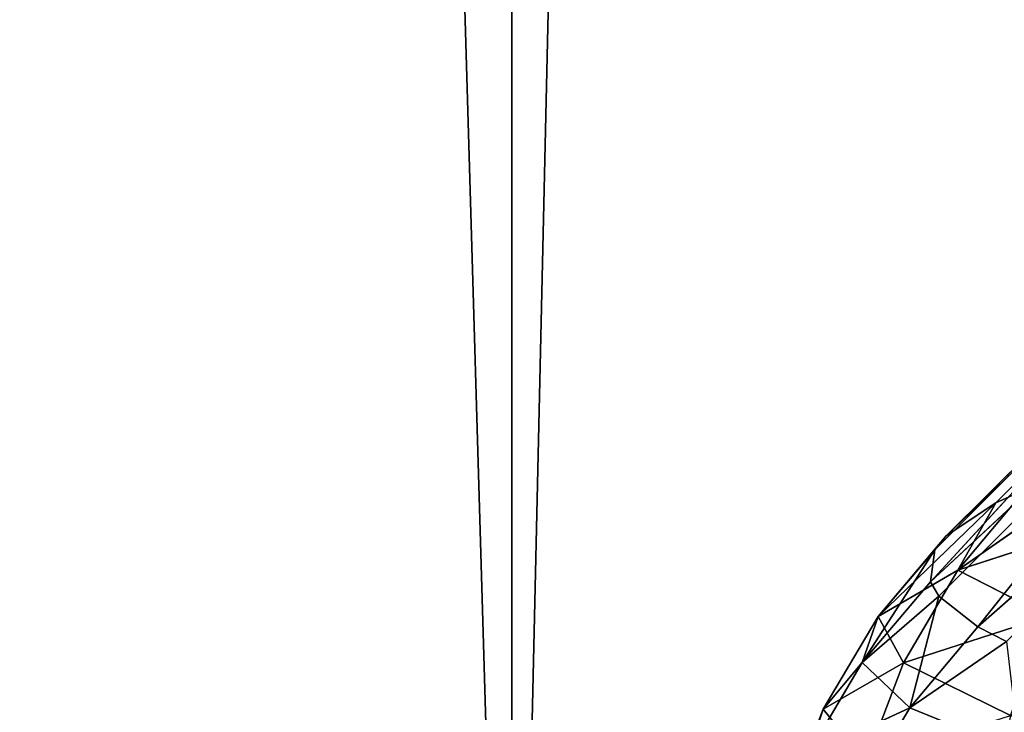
# Model space of a CAD drawing. Extents: x 1 to 179, y 3 to 406.
# Tile 21 of 256: x 57.9 to 60.88, y 290.05 to 292.15. Entities that reach past the tile are written whole.
import ezdxf

# ---------------------------------------------------------------- set-up
doc = ezdxf.new("R2010")
doc.units = 0
doc.header["$LTSCALE"] = 2.54
doc.layers.get('0').update_dxf_attribs({"color": 13, "linetype": 'CONTINUOUS'})

# ---------------------------------------------------------------- blocks, each defined once
blk = doc.blocks.new('OKR_G_Y_DOZOWNIK_STOJ_CY_T')
at = {"color": 0}
for p, q in [((59.3892, 287.3248, 162.4503), (57.8276, 340.6648, 164.1559)), ((59.3892, 287.3248, 162.4503), (57.8276, 340.6648, 164.1559)), ((59.3892, 287.3248, 162.4503), (60.6049, 340.6648, 161.2432)), ((59.3892, 287.3248, 162.4503), (60.6049, 340.6648, 161.2432)), ((59.3892, 287.3248, 162.4503), (59.3892, 340.6648, 162.4503)), ((59.3892, 287.3248, 162.4503), (59.3892, 340.6648, 162.4503)), ((60.7072, 290.5858, 193.6158), (61.7999, 291.6347, 195.1774)), ((60.7072, 290.5858, 193.6158), (61.7999, 291.6347, 195.1774)), ((61.7999, 291.6347, 195.1774), (60.8573, 290.6854, 195.2894)), ((61.7999, 291.6347, 195.1774), (60.8573, 290.6854, 195.2894)), ((61.621, 291.4924, 192.8623), (60.6598, 290.4462, 191.2499)), ((61.621, 291.4924, 192.8623), (60.6598, 290.4462, 191.2499)), ((60.6724, 290.5432, 192.8964), (61.621, 291.4924, 192.8623)), ((60.6724, 290.5432, 192.8964), (61.621, 291.4924, 192.8623)), ((60.7072, 290.5858, 193.6158), (61.621, 291.4924, 192.8623)), ((60.7072, 290.5858, 193.6158), (61.621, 291.4924, 192.8623)), ((61.6329, 291.352, 190.5506), (60.6598, 290.4462, 191.2499)), ((61.6329, 291.352, 190.5506), (60.6598, 290.4462, 191.2499)), ((61.6329, 291.352, 190.5506), (60.6846, 290.4027, 190.5068)), ((61.6329, 291.352, 190.5506), (60.6846, 290.4027, 190.5068)), ((60.8031, 290.3095, 188.9035), (61.6329, 291.352, 190.5506)), ((60.8031, 290.3095, 188.9035), (61.6329, 291.352, 190.5506)), ((60.8031, 290.3095, 188.9035), (61.8319, 291.2147, 188.265)), ((60.8031, 290.3095, 188.9035), (61.8319, 291.2147, 188.265)), ((60.7422, 290.4818, 196.0074), (61.239, 290.8282, 197.6616)), ((60.7422, 290.4818, 196.0074), (61.239, 290.8282, 197.6616)), ((60.9475, 290.7267, 195.978), (60.7422, 290.4818, 196.0074)), ((60.9475, 290.7267, 195.978), (60.7422, 290.4818, 196.0074)), ((60.9475, 290.7267, 195.978), (60.8573, 290.6854, 195.2894)), ((60.9475, 290.7267, 195.978), (60.8573, 290.6854, 195.2894)), ((60.8573, 290.6854, 195.2894), (60.5002, 290.3408, 193.6284)), ((60.8573, 290.6854, 195.2894), (60.5002, 290.3408, 193.6284)), ((60.8573, 290.6854, 195.2894), (60.7072, 290.5858, 193.6158)), ((60.8573, 290.6854, 195.2894), (60.7072, 290.5858, 193.6158)), ((60.8573, 290.6854, 195.2894), (60.7422, 290.4818, 196.0074)), ((60.8573, 290.6854, 195.2894), (60.7422, 290.4818, 196.0074)), ((60.7422, 290.4818, 196.0074), (61.1772, 290.6227, 198.3589)), ((60.7422, 290.4818, 196.0074), (61.1772, 290.6227, 198.3589)), ((60.5002, 290.3408, 193.6284), (60.7072, 290.5858, 193.6158)), ((60.5002, 290.3408, 193.6284), (60.7072, 290.5858, 193.6158)), ((60.7072, 290.5858, 193.6158), (60.6724, 290.5432, 192.8964)), ((60.7072, 290.5858, 193.6158), (60.6724, 290.5432, 192.8964)), ((60.4526, 290.2013, 191.2456), (60.6724, 290.5432, 192.8964)), ((60.4526, 290.2013, 191.2456), (60.6724, 290.5432, 192.8964)), ((60.6724, 290.5432, 192.8964), (60.5002, 290.3408, 193.6284)), ((60.6724, 290.5432, 192.8964), (60.5002, 290.3408, 193.6284)), ((60.6724, 290.5432, 192.8964), (60.6598, 290.4462, 191.2499)), ((60.6724, 290.5432, 192.8964), (60.6598, 290.4462, 191.2499)), ((60.7422, 290.4818, 196.0074), (60.5002, 290.3408, 193.6284)), ((60.7422, 290.4818, 196.0074), (60.5002, 290.3408, 193.6284)), ((60.7422, 290.4818, 196.0074), (60.5775, 290.2009, 196.031)), ((60.7422, 290.4818, 196.0074), (60.5775, 290.2009, 196.031)), ((60.7422, 290.4818, 196.0074), (61.0149, 290.3418, 198.3958)), ((60.7422, 290.4818, 196.0074), (61.0149, 290.3418, 198.3958)), ((60.6598, 290.4462, 191.2499), (60.4526, 290.2013, 191.2456)), ((60.6598, 290.4462, 191.2499), (60.4526, 290.2013, 191.2456)), ((60.6598, 290.4462, 191.2499), (60.6846, 290.4027, 190.5068)), ((60.6598, 290.4462, 191.2499), (60.6846, 290.4027, 190.5068)), ((60.6846, 290.4027, 190.5068), (60.4526, 290.2013, 191.2456)), ((60.6846, 290.4027, 190.5068), (60.4526, 290.2013, 191.2456)), ((60.6846, 290.4027, 190.5068), (60.5968, 290.0645, 188.8825)), ((60.6846, 290.4027, 190.5068), (60.5968, 290.0645, 188.8825)), ((60.6846, 290.4027, 190.5068), (60.8031, 290.3095, 188.9035)), ((60.6846, 290.4027, 190.5068), (60.8031, 290.3095, 188.9035)), ((60.3341, 290.0599, 193.6385), (60.5002, 290.3408, 193.6284)), ((60.3341, 290.0599, 193.6385), (60.5002, 290.3408, 193.6284)), ((60.4526, 290.2013, 191.2456), (60.5002, 290.3408, 193.6284)), ((60.4526, 290.2013, 191.2456), (60.5002, 290.3408, 193.6284)), ((60.5775, 290.2009, 196.031), (60.5002, 290.3408, 193.6284)), ((60.5775, 290.2009, 196.031), (60.5002, 290.3408, 193.6284)), ((61.0149, 290.3418, 198.3958), (60.5775, 290.2009, 196.031)), ((61.0149, 290.3418, 198.3958), (60.5775, 290.2009, 196.031)), ((60.5968, 290.0645, 188.8825), (60.8031, 290.3095, 188.9035)), ((60.5968, 290.0645, 188.8825), (60.8031, 290.3095, 188.9035)), ((60.8031, 290.3095, 188.9035), (60.8903, 290.2655, 188.1443)), ((60.8031, 290.3095, 188.9035), (60.8903, 290.2655, 188.1443)), ((60.8903, 290.2655, 188.1443), (60.5968, 290.0645, 188.8825)), ((60.8903, 290.2655, 188.1443), (60.5968, 290.0645, 188.8825)), ((60.4526, 290.2013, 191.2456), (60.2861, 289.9204, 191.2421)), ((60.4526, 290.2013, 191.2456), (60.2861, 289.9204, 191.2421)), ((60.4526, 290.2013, 191.2456), (60.3341, 290.0599, 193.6385)), ((60.4526, 290.2013, 191.2456), (60.3341, 290.0599, 193.6385)), ((60.3341, 290.0599, 193.6385), (60.5775, 290.2009, 196.031)), ((60.3341, 290.0599, 193.6385), (60.5775, 290.2009, 196.031)), ((60.4526, 290.2013, 191.2456), (60.5968, 290.0645, 188.8825)), ((60.4526, 290.2013, 191.2456), (60.5968, 290.0645, 188.8825)), ((60.463, 289.9003, 196.0473), (60.5775, 290.2009, 196.031)), ((60.463, 289.9003, 196.0473), (60.5775, 290.2009, 196.031)), ((60.3341, 290.0599, 193.6385), (60.2187, 289.7594, 193.6455)), ((60.3341, 290.0599, 193.6385), (60.2187, 289.7594, 193.6455)), ((60.2861, 289.9204, 191.2421), (60.5968, 290.0645, 188.8825)), ((60.2861, 289.9204, 191.2421), (60.5968, 290.0645, 188.8825)), ((60.3341, 290.0599, 193.6385), (60.2861, 289.9204, 191.2421)), ((60.3341, 290.0599, 193.6385), (60.2861, 289.9204, 191.2421)), ((60.4312, 289.7836, 188.8657), (60.5968, 290.0645, 188.8825)), ((60.4312, 289.7836, 188.8657), (60.5968, 290.0645, 188.8825)), ((60.9297, 289.9291, 186.5465), (60.5968, 290.0645, 188.8825)), ((60.9297, 289.9291, 186.5465), (60.5968, 290.0645, 188.8825))]:
    blk.add_line(p, q, dxfattribs=at)
mesh = blk.add_polyface(dxfattribs=at)
corners = [(57.8276, 340.6648, 164.1559), (59.3892, 287.3248, 162.4503), (55.7418, 287.3248, 166.7645)]
mesh.append_faces([[corners[k] for k in face] for face in [(0, 1, 2)]], dxfattribs={"color": 0})
mesh = blk.add_polyface(dxfattribs=at)
corners = [(57.8276, 340.6648, 219.5454), (57.4934, 287.3248, 219.1549), (61.4208, 287.3248, 223.2159)]
mesh.append_faces([[corners[k] for k in face] for face in [(0, 1, 2)]], dxfattribs={"color": 0})
mesh = blk.add_polyface(dxfattribs=at)
corners = [(59.3892, 340.6648, 162.4503), (59.3892, 287.3248, 162.4503), (57.8276, 340.6648, 164.1559)]
mesh.append_faces([[corners[k] for k in face] for face in [(0, 1, 2)]], dxfattribs={"color": 0})
mesh = blk.add_polyface(dxfattribs=at)
corners = [(57.8276, 340.6648, 219.5454), (61.4208, 287.3248, 223.2159), (60.6049, 340.6648, 222.4581)]
mesh.append_faces([[corners[k] for k in face] for face in [(0, 1, 2)]], dxfattribs={"color": 0})
mesh = blk.add_polyface(dxfattribs=at)
corners = [(63.5792, 287.3248, 158.6607), (59.3892, 287.3248, 162.4503), (60.6049, 340.6648, 161.2432)]
mesh.append_faces([[corners[k] for k in face] for face in [(0, 1, 2)]], dxfattribs={"color": 0})
mesh = blk.add_polyface(dxfattribs=at)
corners = [(60.6049, 340.6648, 161.2432), (59.3892, 287.3248, 162.4503), (59.3892, 340.6648, 162.4503)]
mesh.append_faces([[corners[k] for k in face] for face in [(0, 1, 2)]], dxfattribs={"color": 0})
mesh = blk.add_polyface(dxfattribs=at)
corners = [(63.5792, 287.3248, 158.6607), (60.6049, 340.6648, 161.2432), (63.5792, 340.6648, 158.6607)]
mesh.append_faces([[corners[k] for k in face] for face in [(0, 1, 2)]], dxfattribs={"color": 0})
mesh = blk.add_polyface(dxfattribs=at)
corners = [(61.4208, 340.6648, 223.2159), (60.6049, 340.6648, 222.4581), (61.4208, 287.3248, 223.2159)]
mesh.append_faces([[corners[k] for k in face] for face in [(0, 1, 2)]], dxfattribs={"color": 0})
mesh = blk.add_polyface(dxfattribs=at)
corners = [(61.7999, 291.6347, 195.1774), (61.621, 291.4924, 192.8623), (60.7072, 290.5858, 193.6158)]
mesh.append_faces([[corners[k] for k in face] for face in [(0, 1, 2)]], dxfattribs={"color": 0})
mesh = blk.add_polyface(dxfattribs=at)
corners = [(61.7999, 291.6347, 195.1774), (60.7072, 290.5858, 193.6158), (60.8573, 290.6854, 195.2894)]
mesh.append_faces([[corners[k] for k in face] for face in [(0, 1, 2)]], dxfattribs={"color": 0})
mesh = blk.add_polyface(dxfattribs=at)
corners = [(60.9475, 290.7267, 195.978), (61.7999, 291.6347, 195.1774), (60.8573, 290.6854, 195.2894)]
mesh.append_faces([[corners[k] for k in face] for face in [(0, 1, 2)]], dxfattribs={"color": 0})
mesh = blk.add_polyface(dxfattribs=at)
corners = [(61.621, 291.4924, 192.8623), (60.6598, 290.4462, 191.2499), (60.6724, 290.5432, 192.8964)]
mesh.append_faces([[corners[k] for k in face] for face in [(0, 1, 2)]], dxfattribs={"color": 0})
mesh = blk.add_polyface(dxfattribs=at)
corners = [(61.621, 291.4924, 192.8623), (61.6329, 291.352, 190.5506), (60.6598, 290.4462, 191.2499)]
mesh.append_faces([[corners[k] for k in face] for face in [(0, 1, 2)]], dxfattribs={"color": 0})
mesh = blk.add_polyface(dxfattribs=at)
corners = [(61.621, 291.4924, 192.8623), (60.6724, 290.5432, 192.8964), (60.7072, 290.5858, 193.6158)]
mesh.append_faces([[corners[k] for k in face] for face in [(0, 1, 2)]], dxfattribs={"color": 0})
mesh = blk.add_polyface(dxfattribs=at)
corners = [(60.6598, 290.4462, 191.2499), (61.6329, 291.352, 190.5506), (60.6846, 290.4027, 190.5068)]
mesh.append_faces([[corners[k] for k in face] for face in [(0, 1, 2)]], dxfattribs={"color": 0})
mesh = blk.add_polyface(dxfattribs=at)
corners = [(61.6329, 291.352, 190.5506), (60.8031, 290.3095, 188.9035), (60.6846, 290.4027, 190.5068)]
mesh.append_faces([[corners[k] for k in face] for face in [(0, 1, 2)]], dxfattribs={"color": 0})
mesh = blk.add_polyface(dxfattribs=at)
corners = [(61.6329, 291.352, 190.5506), (61.8319, 291.2147, 188.265), (60.8031, 290.3095, 188.9035)]
mesh.append_faces([[corners[k] for k in face] for face in [(0, 1, 2)]], dxfattribs={"color": 0})
mesh = blk.add_polyface(dxfattribs=at)
corners = [(60.8031, 290.3095, 188.9035), (61.8319, 291.2147, 188.265), (60.8903, 290.2655, 188.1443)]
mesh.append_faces([[corners[k] for k in face] for face in [(0, 1, 2)]], dxfattribs={"color": 0})
mesh = blk.add_polyface(dxfattribs=at)
corners = [(61.239, 290.8282, 197.6616), (60.9475, 290.7267, 195.978), (60.7422, 290.4818, 196.0074)]
mesh.append_faces([[corners[k] for k in face] for face in [(0, 1, 2)]], dxfattribs={"color": 0})
mesh = blk.add_polyface(dxfattribs=at)
corners = [(61.239, 290.8282, 197.6616), (60.7422, 290.4818, 196.0074), (61.1772, 290.6227, 198.3589)]
mesh.append_faces([[corners[k] for k in face] for face in [(0, 1, 2)]], dxfattribs={"color": 0})
mesh = blk.add_polyface(dxfattribs=at)
corners = [(60.9475, 290.7267, 195.978), (60.8573, 290.6854, 195.2894), (60.7422, 290.4818, 196.0074)]
mesh.append_faces([[corners[k] for k in face] for face in [(0, 1, 2)]], dxfattribs={"color": 0})
mesh = blk.add_polyface(dxfattribs=at)
corners = [(60.8573, 290.6854, 195.2894), (60.5002, 290.3408, 193.6284), (60.7422, 290.4818, 196.0074)]
mesh.append_faces([[corners[k] for k in face] for face in [(0, 1, 2)]], dxfattribs={"color": 0})
mesh = blk.add_polyface(dxfattribs=at)
corners = [(60.8573, 290.6854, 195.2894), (60.7072, 290.5858, 193.6158), (60.5002, 290.3408, 193.6284)]
mesh.append_faces([[corners[k] for k in face] for face in [(0, 1, 2)]], dxfattribs={"color": 0})
mesh = blk.add_polyface(dxfattribs=at)
corners = [(61.1772, 290.6227, 198.3589), (60.7422, 290.4818, 196.0074), (61.0149, 290.3418, 198.3958)]
mesh.append_faces([[corners[k] for k in face] for face in [(0, 1, 2)]], dxfattribs={"color": 0})
mesh = blk.add_polyface(dxfattribs=at)
corners = [(60.7072, 290.5858, 193.6158), (60.6724, 290.5432, 192.8964), (60.5002, 290.3408, 193.6284)]
mesh.append_faces([[corners[k] for k in face] for face in [(0, 1, 2)]], dxfattribs={"color": 0})
mesh = blk.add_polyface(dxfattribs=at)
corners = [(60.6724, 290.5432, 192.8964), (60.6598, 290.4462, 191.2499), (60.4526, 290.2013, 191.2456)]
mesh.append_faces([[corners[k] for k in face] for face in [(0, 1, 2)]], dxfattribs={"color": 0})
mesh = blk.add_polyface(dxfattribs=at)
corners = [(60.6724, 290.5432, 192.8964), (60.4526, 290.2013, 191.2456), (60.5002, 290.3408, 193.6284)]
mesh.append_faces([[corners[k] for k in face] for face in [(0, 1, 2)]], dxfattribs={"color": 0})
mesh = blk.add_polyface(dxfattribs=at)
corners = [(60.7422, 290.4818, 196.0074), (60.5002, 290.3408, 193.6284), (60.5775, 290.2009, 196.031)]
mesh.append_faces([[corners[k] for k in face] for face in [(0, 1, 2)]], dxfattribs={"color": 0})
mesh = blk.add_polyface(dxfattribs=at)
corners = [(60.7422, 290.4818, 196.0074), (60.5775, 290.2009, 196.031), (61.0149, 290.3418, 198.3958)]
mesh.append_faces([[corners[k] for k in face] for face in [(0, 1, 2)]], dxfattribs={"color": 0})
mesh = blk.add_polyface(dxfattribs=at)
corners = [(60.6598, 290.4462, 191.2499), (60.6846, 290.4027, 190.5068), (60.4526, 290.2013, 191.2456)]
mesh.append_faces([[corners[k] for k in face] for face in [(0, 1, 2)]], dxfattribs={"color": 0})
mesh = blk.add_polyface(dxfattribs=at)
corners = [(60.6846, 290.4027, 190.5068), (60.5968, 290.0645, 188.8825), (60.4526, 290.2013, 191.2456)]
mesh.append_faces([[corners[k] for k in face] for face in [(0, 1, 2)]], dxfattribs={"color": 0})
mesh = blk.add_polyface(dxfattribs=at)
corners = [(60.6846, 290.4027, 190.5068), (60.8031, 290.3095, 188.9035), (60.5968, 290.0645, 188.8825)]
mesh.append_faces([[corners[k] for k in face] for face in [(0, 1, 2)]], dxfattribs={"color": 0})
mesh = blk.add_polyface(dxfattribs=at)
corners = [(60.5002, 290.3408, 193.6284), (60.4526, 290.2013, 191.2456), (60.3341, 290.0599, 193.6385)]
mesh.append_faces([[corners[k] for k in face] for face in [(0, 1, 2)]], dxfattribs={"color": 0})
mesh = blk.add_polyface(dxfattribs=at)
corners = [(60.5002, 290.3408, 193.6284), (60.3341, 290.0599, 193.6385), (60.5775, 290.2009, 196.031)]
mesh.append_faces([[corners[k] for k in face] for face in [(0, 1, 2)]], dxfattribs={"color": 0})
mesh = blk.add_polyface(dxfattribs=at)
corners = [(60.9021, 290.0413, 198.4215), (60.5775, 290.2009, 196.031), (60.463, 289.9003, 196.0473), (61.0149, 290.3418, 198.3958)]
mesh.append_faces([[corners[k] for k in face] for face in [(0, 1, 2), (1, 0, 3)]], dxfattribs={"vtx0": -1, "color": 0})
mesh = blk.add_polyface(dxfattribs=at)
corners = [(60.8031, 290.3095, 188.9035), (60.8903, 290.2655, 188.1443), (60.5968, 290.0645, 188.8825)]
mesh.append_faces([[corners[k] for k in face] for face in [(0, 1, 2)]], dxfattribs={"color": 0})
mesh = blk.add_polyface(dxfattribs=at)
corners = [(60.8903, 290.2655, 188.1443), (60.9297, 289.9291, 186.5465), (60.5968, 290.0645, 188.8825)]
mesh.append_faces([[corners[k] for k in face] for face in [(0, 1, 2)]], dxfattribs={"color": 0})
mesh = blk.add_polyface(dxfattribs=at)
corners = [(60.463, 289.9003, 196.0473), (60.3341, 290.0599, 193.6385), (60.2187, 289.7594, 193.6455), (60.5775, 290.2009, 196.031)]
mesh.append_faces([[corners[k] for k in face] for face in [(0, 1, 2), (1, 0, 3)]], dxfattribs={"vtx0": -1, "color": 0})
mesh = blk.add_polyface(dxfattribs=at)
corners = [(60.4526, 290.2013, 191.2456), (60.2861, 289.9204, 191.2421), (60.3341, 290.0599, 193.6385)]
mesh.append_faces([[corners[k] for k in face] for face in [(0, 1, 2)]], dxfattribs={"color": 0})
mesh = blk.add_polyface(dxfattribs=at)
corners = [(60.4526, 290.2013, 191.2456), (60.5968, 290.0645, 188.8825), (60.2861, 289.9204, 191.2421)]
mesh.append_faces([[corners[k] for k in face] for face in [(0, 1, 2)]], dxfattribs={"color": 0})
mesh = blk.add_polyface(dxfattribs=at)
corners = [(61.4701, 289.8698, 200.7635), (60.9021, 290.0413, 198.4215), (60.8401, 289.7302, 198.4356), (61.5308, 290.1809, 200.7444)]
mesh.append_faces([[corners[k] for k in face] for face in [(0, 1, 2), (1, 0, 3)]], dxfattribs={"vtx0": -1, "color": 0})
mesh = blk.add_polyface(dxfattribs=at)
corners = [(60.2187, 289.7594, 193.6455), (60.2861, 289.9204, 191.2421), (60.1705, 289.6198, 191.2398), (60.3341, 290.0599, 193.6385)]
mesh.append_faces([[corners[k] for k in face] for face in [(0, 1, 2), (1, 0, 3)]], dxfattribs={"vtx0": -1, "color": 0})
mesh = blk.add_polyface(dxfattribs=at)
corners = [(60.5968, 290.0645, 188.8825), (60.4312, 289.7836, 188.8657), (60.2861, 289.9204, 191.2421)]
mesh.append_faces([[corners[k] for k in face] for face in [(0, 1, 2)]], dxfattribs={"color": 0})
mesh = blk.add_polyface(dxfattribs=at)
corners = [(60.5968, 290.0645, 188.8825), (60.9297, 289.9291, 186.5465), (60.4312, 289.7836, 188.8657)]
mesh.append_faces([[corners[k] for k in face] for face in [(0, 1, 2)]], dxfattribs={"color": 0})

msp = doc.modelspace()

# ---------------------------------------------------------------- block references
at = {"color": 0}
msp.add_blockref('OKR_G_Y_DOZOWNIK_STOJ_CY_T', (0, 0), dxfattribs=at)

doc.saveas('drawing.dxf')
